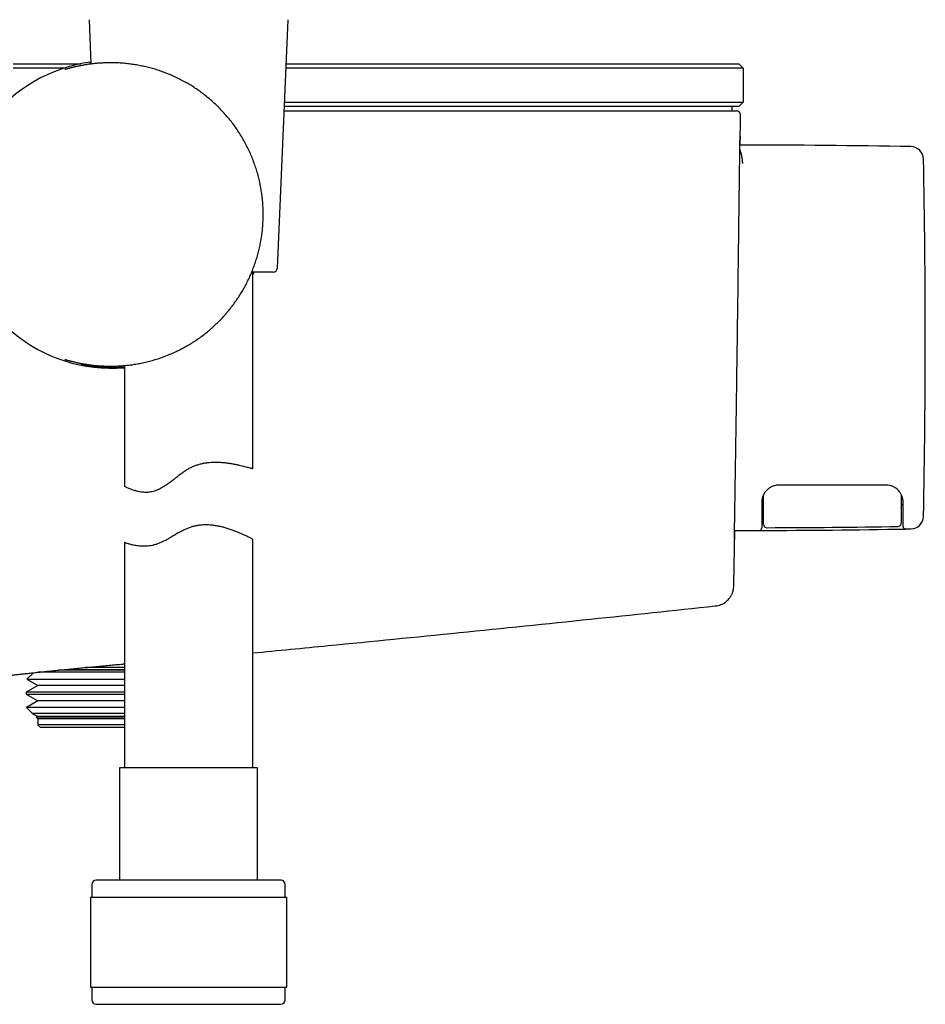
# Model space of a CAD drawing. Header units: millimetres. Extents: x 8 to 1894, y 12 to 2723.
# Tile 106 of 152: x 1426 to 1531, y 1523 to 1638. Entities that reach past the tile are written whole.
import ezdxf

# ---------------------------------------------------------------- set-up
doc = ezdxf.new("R2010")
doc.units = ezdxf.units.MM

msp = doc.modelspace()

# ---------------------------------------------------------------- linework, layer by layer
at = {"color": 7, "linetype": 'Continuous', "lineweight": 30}
for p, q in [((1433.64, 1638.15), (1433.86, 1632.97)), ((1455.64, 1609.15), (1456.89, 1638.15)), ((1424.76, 1633.01), (1432.68, 1633.01)), ((1456.67, 1633.01), (1489.76, 1633.01)), ((1489.76, 1633.01), (1509.56, 1633.01)), ((1494.55, 1633.01), (1494.55, 1633.01)), ((1496.53, 1633.01), (1496.53, 1633.01)), ((1497.39, 1633.01), (1497.39, 1633.01)), ((1499.58, 1633.01), (1499.58, 1633.01)), ((1510.06, 1632.51), (1509.56, 1633.01)), ((1430.77, 1632.51), (1424.76, 1632.51)), ((1489.76, 1632.51), (1456.65, 1632.51)), ((1510.06, 1632.51), (1489.76, 1632.51)), ((1510.06, 1632.51), (1510.06, 1628.51)), ((1456.47, 1628.51), (1489.76, 1628.51)), ((1489.76, 1628.51), (1510.06, 1628.51)), ((1509.56, 1628.01), (1510.06, 1628.51)), ((1456.43, 1627.51), (1489.37, 1627.51)), ((1489.76, 1628.01), (1456.45, 1628.01)), ((1509.56, 1628.01), (1489.76, 1628.01)), ((1508.76, 1628.01), (1508.76, 1627.51)), ((1508.87, 1627.51), (1509.26, 1627.51)), ((1455.14, 1608.68), (1452.65, 1608.68)), ((1452.76, 1585.73), (1452.76, 1608.68)), ((1452.84, 1608.68), (1452.76, 1608.47)), ((1437.76, 1597.77), (1437.76, 1583.69)), ((1512.27, 1581.9), (1512.26, 1581.44)), ((1512.26, 1581.54), (1512.46, 1581.54)), ((1528.56, 1581.54), (1528.76, 1581.54)), ((1512.26, 1578.98), (1512.26, 1578.81)), ((1528.76, 1578.98), (1528.76, 1579.1)), ((1509.07, 1578.51), (1509.52, 1578.51)), ((1437.76, 1577.11), (1437.76, 1550.8)), ((1452.76, 1550.8), (1452.76, 1577.47)), ((1506.82, 1569.69), (1506.82, 1569.69)), ((1427.16, 1561.9), (1426.38, 1561.13)), ((1436.76, 1561.96), (1427.68, 1561.96)), ((1436.76, 1562.2), (1430.11, 1562.2)), ((1430.78, 1562.27), (1437.76, 1562.27)), ((1436.76, 1562.51), (1433.24, 1562.51)), ((1437.76, 1562.51), (1436.76, 1562.51)), ((1437.76, 1562.2), (1436.76, 1562.2)), ((1437.76, 1561.96), (1436.76, 1561.96)), ((1427.64, 1560.4), (1426.29, 1559.62)), ((1426.38, 1561.13), (1427.64, 1560.4)), ((1426.38, 1561.13), (1437.76, 1561.13)), ((1436.76, 1560.4), (1427.64, 1560.4)), ((1437.76, 1560.4), (1436.76, 1560.4)), ((1426.29, 1559.62), (1426.29, 1559.38)), ((1436.76, 1559.62), (1426.29, 1559.62)), ((1426.29, 1559.38), (1427.64, 1558.6)), ((1426.29, 1559.38), (1437.76, 1559.38)), ((1437.76, 1559.62), (1436.76, 1559.62)), ((1427.64, 1558.6), (1426.33, 1557.85)), ((1436.76, 1558.6), (1427.64, 1558.6)), ((1437.76, 1558.6), (1436.76, 1558.6)), ((1426.33, 1557.85), (1427, 1557.17)), ((1436.76, 1557.85), (1426.33, 1557.85)), ((1427, 1557.17), (1427.64, 1556.8)), ((1427, 1557.17), (1437.76, 1557.17)), ((1437.76, 1557.85), (1436.76, 1557.85)), ((1427.64, 1556.8), (1427.47, 1556.7)), ((1427.47, 1556.7), (1427.66, 1556.51)), ((1436.76, 1556.7), (1427.47, 1556.7)), ((1436.76, 1556.8), (1427.64, 1556.8)), ((1427.66, 1556.51), (1427.66, 1555.81)), ((1436.76, 1556.51), (1427.66, 1556.51)), ((1427.66, 1555.81), (1427.96, 1555.51)), ((1436.76, 1555.81), (1427.66, 1555.81)), ((1437.76, 1556.8), (1436.76, 1556.8)), ((1437.76, 1556.7), (1436.76, 1556.7)), ((1437.76, 1556.51), (1436.76, 1556.51)), ((1437.76, 1555.81), (1436.76, 1555.81)), ((1436.76, 1555.51), (1427.96, 1555.51)), ((1437.76, 1555.51), (1436.76, 1555.51)), ((1437.21, 1550.8), (1437.21, 1537.68)), ((1453.31, 1550.8), (1437.21, 1550.8)), ((1453.31, 1537.68), (1453.31, 1550.8)), ((1456.06, 1537.68), (1434.46, 1537.68)), ((1433.96, 1537.18), (1433.96, 1535.68)), ((1456.56, 1535.68), (1456.56, 1537.18)), ((1433.79, 1535.68), (1433.79, 1525.18)), ((1433.79, 1535.68), (1456.74, 1535.68)), ((1456.74, 1525.18), (1456.74, 1535.68)), ((1433.79, 1525.18), (1456.74, 1525.18)), ((1433.96, 1525.18), (1433.96, 1523.68)), ((1456.56, 1523.68), (1456.56, 1525.18)), ((1434.46, 1523.18), (1456.06, 1523.18))]:
    msp.add_line(p, q, dxfattribs=at)
at = {"color": 7, "linetype": 'Continuous', "lineweight": 30, "flags": 128}
for points in [[(1452.76, 1608.31), (1452.89, 1608.62), (1452.92, 1608.68)], [(1529.07, 1578.68), (1529.15, 1578.68), (1529.22, 1578.68), (1529.3, 1578.68), (1529.37, 1578.68), (1529.45, 1578.68), (1529.53, 1578.68), (1529.6, 1578.68), (1529.68, 1578.69)]]:
    msp.add_lwpolyline(points, dxfattribs=at)
at = {"color": 7, "linetype": 'Continuous', "lineweight": 30}
for centre, radius, start, end in [((1436.26, 1615.41), 17.96, 97.718, 274.7924), ((1509.9, 523.51), 1100, 88.96987, 90.01079), ((1529.65, 1621.83), 1.5, 1.1702, 88.9699), ((510.26, 1601.01), 1021.1, 0, 1.17012), ((1455.14, 1609.18), 0.5, 270, 357.5187), ((510.26, 1601.01), 1021.1, 358.82988, 0), ((1529.65, 1580.19), 1.5, 271.0301, 358.8298), ((1511.96, 1578.81), 0.3, 270.1074, 0), ((1509.9, 2678.51), 1100, 270.10742, 270.9984), ((1512.86, 1579.23), 0.4, 180, 270.1543), ((1509.9, 2678.83), 1100, 270.15432, 270.95159), ((1528.16, 1579.38), 0.4, 270.9516, 0), ((1529.06, 1578.98), 0.3, 180, 270.9984), ((1509.9, 2678.51), 1100, 269.98018, 270.10742), ((1434.46, 1537.18), 0.5, 90, 180), ((1456.06, 1537.18), 0.5, 0, 90), ((1434.46, 1523.68), 0.5, 180, 270), ((1456.06, 1523.68), 0.5, 270, 0)]:
    msp.add_arc(centre, radius, start, end, dxfattribs=at)
for points, knots in [([(1433.04, 1632.85), (1432.98, 1632.84), (1432.85, 1632.82), (1432.66, 1632.78), (1432.45, 1632.74), (1432.25, 1632.7), (1432.06, 1632.66), (1431.88, 1632.62), (1431.72, 1632.58), (1431.57, 1632.54), (1431.43, 1632.51), (1431.31, 1632.47), (1431.2, 1632.44), (1431.1, 1632.42), (1431.01, 1632.39), (1430.94, 1632.37), (1430.88, 1632.36), (1430.83, 1632.35), (1430.81, 1632.34), (1430.79, 1632.34), (1430.79, 1632.34), (1430.79, 1632.34)], [0, 0, 0, 0, 0.041448, 0.101444, 0.161518, 0.221549, 0.281416, 0.340996, 0.400156, 0.458744, 0.516589, 0.573485, 0.629189, 0.684619, 0.741384, 0.797233, 0.851495, 0.896848, 0.937641, 0.97292, 1, 1, 1, 1]), ([(1435.09, 1597.72), (1435.23, 1597.72), (1435.52, 1597.7), (1435.96, 1597.69), (1436.43, 1597.69), (1436.91, 1597.71), (1437.4, 1597.73), (1437.91, 1597.78), (1438.43, 1597.83), (1438.99, 1597.91), (1439.58, 1598.02), (1440.21, 1598.15), (1440.85, 1598.31), (1441.49, 1598.5), (1442.14, 1598.71), (1442.77, 1598.95), (1443.37, 1599.2), (1443.94, 1599.47), (1444.52, 1599.75), (1445.08, 1600.06), (1445.63, 1600.39), (1446.17, 1600.74), (1446.7, 1601.11), (1447.21, 1601.5), (1447.71, 1601.9), (1448.19, 1602.33), (1448.66, 1602.77), (1449.11, 1603.23), (1449.54, 1603.7), (1449.96, 1604.19), (1450.36, 1604.69), (1450.73, 1605.2), (1451.09, 1605.72), (1451.43, 1606.26), (1451.75, 1606.82), (1452.06, 1607.39), (1452.34, 1607.97), (1452.6, 1608.55), (1452.83, 1609.13), (1453.04, 1609.71), (1453.23, 1610.29), (1453.4, 1610.89), (1453.55, 1611.5), (1453.68, 1612.12), (1453.79, 1612.75), (1453.87, 1613.38), (1453.93, 1614.01), (1453.97, 1614.64), (1453.99, 1615.28), (1453.98, 1615.92), (1453.95, 1616.57), (1453.9, 1617.21), (1453.82, 1617.86), (1453.71, 1618.51), (1453.58, 1619.16), (1453.43, 1619.82), (1453.25, 1620.46), (1453.04, 1621.1), (1452.81, 1621.74), (1452.56, 1622.37), (1452.28, 1622.99), (1451.97, 1623.59), (1451.65, 1624.18), (1451.3, 1624.76), (1450.93, 1625.33), (1450.54, 1625.89), (1450.12, 1626.43), (1449.67, 1626.96), (1449.21, 1627.48), (1448.75, 1627.96), (1448.23, 1628.45), (1447.66, 1628.95), (1447.05, 1629.44), (1446.5, 1629.84), (1446.01, 1630.18), (1445.51, 1630.5), (1444.98, 1630.81), (1444.41, 1631.11), (1443.82, 1631.41), (1443.21, 1631.68), (1442.6, 1631.93), (1441.97, 1632.16), (1441.35, 1632.36), (1440.72, 1632.53), (1440.11, 1632.68), (1439.5, 1632.81), (1438.88, 1632.92), (1438.27, 1633), (1437.69, 1633.06), (1437.13, 1633.1), (1436.6, 1633.12), (1436.09, 1633.12), (1435.58, 1633.11), (1435.1, 1633.09), (1434.62, 1633.06), (1434.16, 1633.01), (1433.71, 1632.96), (1433.33, 1632.9), (1433.11, 1632.86), (1433.03, 1632.85)], [0, 0, 0, 0, 0.008821, 0.017753, 0.02669, 0.035623, 0.044735, 0.053853, 0.062966, 0.072207, 0.082859, 0.093519, 0.104171, 0.115073, 0.125984, 0.136887, 0.146892, 0.156904, 0.16691, 0.177086, 0.187267, 0.197443, 0.207545, 0.217756, 0.227972, 0.238184, 0.248553, 0.258926, 0.269295, 0.279765, 0.290094, 0.300456, 0.310817, 0.321281, 0.331745, 0.342313, 0.35288, 0.363481, 0.373355, 0.383311, 0.393271, 0.403227, 0.413324, 0.423425, 0.433521, 0.443724, 0.453627, 0.463665, 0.473709, 0.483747, 0.493996, 0.504252, 0.514502, 0.524896, 0.535601, 0.546359, 0.557118, 0.568029, 0.57894, 0.589997, 0.601054, 0.612152, 0.623155, 0.634196, 0.645237, 0.656403, 0.66757, 0.678869, 0.690168, 0.701514, 0.710665, 0.724507, 0.738349, 0.747706, 0.757067, 0.766424, 0.775876, 0.786277, 0.796684, 0.807084, 0.817691, 0.828305, 0.838911, 0.849256, 0.859609, 0.869953, 0.880528, 0.891112, 0.901687, 0.911509, 0.921339, 0.931162, 0.94116, 0.951164, 0.961162, 0.971727, 0.982298, 0.992863, 1, 1, 1, 1]), ([(1433.72, 1633.1), (1433.72, 1633.1), (1433.76, 1633.11), (1433.81, 1633.12), (1433.85, 1633.12)], [0, 0, 0, 0, 0.092658, 1, 1, 1, 1]), ([(1489.37, 1627.51), (1489.67, 1627.51), (1490.27, 1627.51), (1491.16, 1627.51), (1492.05, 1627.51), (1492.93, 1627.51), (1493.81, 1627.51), (1494.65, 1627.51), (1495.47, 1627.51), (1496.27, 1627.51), (1497.05, 1627.51), (1497.82, 1627.51), (1498.6, 1627.51), (1499.39, 1627.51), (1500.18, 1627.51), (1500.95, 1627.51), (1501.69, 1627.51), (1502.41, 1627.51), (1503.09, 1627.51), (1503.74, 1627.51), (1504.35, 1627.51), (1504.93, 1627.51), (1505.48, 1627.51), (1505.98, 1627.51), (1506.45, 1627.51), (1506.88, 1627.51), (1507.28, 1627.51), (1507.63, 1627.51), (1507.94, 1627.51), (1508.21, 1627.51), (1508.45, 1627.51), (1508.63, 1627.51), (1508.76, 1627.51), (1508.85, 1627.51), (1508.86, 1627.51), (1508.87, 1627.51)], [0, 0, 0, 0, 0.029473, 0.05884, 0.088128, 0.117359, 0.146558, 0.175749, 0.203286, 0.230854, 0.258472, 0.286096, 0.313711, 0.344519, 0.375313, 0.406089, 0.436845, 0.467578, 0.498285, 0.528974, 0.559659, 0.590348, 0.621049, 0.651764, 0.682497, 0.713249, 0.74402, 0.774812, 0.805624, 0.837928, 0.870259, 0.902623, 0.935026, 0.967481, 1, 1, 1, 1]), ([(1509.76, 1627), (1509.76, 1627.04), (1509.76, 1627.11), (1509.73, 1627.21), (1509.69, 1627.28), (1509.65, 1627.33), (1509.59, 1627.39), (1509.51, 1627.45), (1509.4, 1627.5), (1509.31, 1627.5), (1509.26, 1627.51)], [0, 0, 0, 0, 0.14825, 0.275608, 0.375482, 0.449661, 0.545209, 0.672412, 0.826883, 1, 1, 1, 1]), ([(1509.73, 1623.5), (1509.74, 1623.78), (1509.74, 1624.5), (1509.75, 1625.66), (1509.76, 1626.55), (1509.76, 1627)], [0, 0, 0, 0, 0.238324, 0.612374, 1, 1, 1, 1]), ([(1509.06, 1577.5), (1509.06, 1577.5), (1509.06, 1577.51), (1509.06, 1577.58), (1509.06, 1577.7), (1509.06, 1577.86), (1509.06, 1578.07), (1509.07, 1578.31), (1509.07, 1578.6), (1509.08, 1578.93), (1509.08, 1579.3), (1509.09, 1579.71), (1509.09, 1580.17), (1509.1, 1580.66), (1509.11, 1581.2), (1509.12, 1581.77), (1509.13, 1582.38), (1509.14, 1583.01), (1509.15, 1583.68), (1509.16, 1584.39), (1509.17, 1585.13), (1509.18, 1585.91), (1509.2, 1586.72), (1509.21, 1587.56), (1509.22, 1588.41), (1509.24, 1589.29), (1509.25, 1590.18), (1509.26, 1591.09), (1509.28, 1592.02), (1509.29, 1592.98), (1509.31, 1593.96), (1509.32, 1594.95), (1509.33, 1595.96), (1509.35, 1596.97), (1509.36, 1597.98), (1509.38, 1598.99), (1509.39, 1600), (1509.41, 1601.02), (1509.42, 1602.04), (1509.43, 1603.07), (1509.45, 1604.1), (1509.46, 1605.12), (1509.48, 1606.13), (1509.49, 1607.13), (1509.5, 1608.1), (1509.51, 1609.06), (1509.53, 1610), (1509.54, 1610.94), (1509.55, 1611.86), (1509.56, 1612.77), (1509.57, 1613.65), (1509.58, 1614.51), (1509.59, 1615.33), (1509.6, 1616.13), (1509.61, 1616.89), (1509.62, 1617.62), (1509.63, 1618.33), (1509.64, 1619.01), (1509.65, 1619.65), (1509.66, 1620.26), (1509.66, 1620.84), (1509.67, 1621.37), (1509.68, 1621.86), (1509.68, 1622.31), (1509.69, 1622.72), (1509.69, 1623.09), (1509.7, 1623.42), (1509.7, 1623.71), (1509.7, 1623.96), (1509.71, 1624.16), (1509.71, 1624.31), (1509.71, 1624.42), (1509.71, 1624.49), (1509.72, 1624.51), (1509.72, 1624.49), (1509.72, 1624.42), (1509.72, 1624.32), (1509.72, 1624.22), (1509.72, 1624.19)], [0, 0, 0, 0, 0.01334, 0.026671, 0.040018, 0.053409, 0.06677, 0.079804, 0.092831, 0.105875, 0.118959, 0.13227, 0.145542, 0.158799, 0.172066, 0.185421, 0.198546, 0.21163, 0.224699, 0.237778, 0.251135, 0.264453, 0.27776, 0.29108, 0.304413, 0.31747, 0.330517, 0.343577, 0.356675, 0.369989, 0.383286, 0.396593, 0.409935, 0.423297, 0.43636, 0.449393, 0.462418, 0.47546, 0.48872, 0.501984, 0.515278, 0.528629, 0.542024, 0.555114, 0.568153, 0.581164, 0.594173, 0.607412, 0.620661, 0.633945, 0.64729, 0.660694, 0.673798, 0.686845, 0.69986, 0.712868, 0.726118, 0.739368, 0.752644, 0.76597, 0.779359, 0.792464, 0.805523, 0.818559, 0.831597, 0.844888, 0.858202, 0.871567, 0.88501, 0.898513, 0.911695, 0.924805, 0.937867, 0.950908, 0.964161, 0.97742, 0.990713, 1, 1, 1, 1]), ([(1510.02, 1621.36), (1510.02, 1621.42), (1510.02, 1621.55), (1510, 1621.74), (1509.98, 1621.93), (1509.95, 1622.11), (1509.92, 1622.28), (1509.89, 1622.4), (1509.87, 1622.48), (1509.86, 1622.52), (1509.84, 1622.56), (1509.83, 1622.6), (1509.82, 1622.64), (1509.79, 1622.72), (1509.75, 1622.84), (1509.71, 1622.94), (1509.69, 1622.98), (1509.69, 1622.99)], [0, 0, 0, 0, 0.080711, 0.168394, 0.2631, 0.36487, 0.460296, 0.56123, 0.588578, 0.616304, 0.644408, 0.672891, 0.701752, 0.730991, 0.863642, 0.984588, 1, 1, 1, 1]), ([(1430.79, 1598.48), (1430.79, 1598.48), (1430.79, 1598.48), (1430.79, 1598.48), (1430.81, 1598.47), (1430.84, 1598.47), (1430.88, 1598.46), (1430.93, 1598.44), (1431, 1598.42), (1431.08, 1598.4), (1431.18, 1598.37), (1431.29, 1598.35), (1431.41, 1598.31), (1431.54, 1598.28), (1431.69, 1598.24), (1431.84, 1598.21), (1432.02, 1598.16), (1432.2, 1598.12), (1432.39, 1598.08), (1432.58, 1598.04), (1432.71, 1598.02), (1432.77, 1598.01)], [0, 0, 0, 0, 0.0043689, 0.0351497, 0.0720657, 0.1149397, 0.1633215, 0.2162149, 0.2724201, 0.3308099, 0.3904882, 0.449608, 0.5095383, 0.5705694, 0.6325242, 0.6952996, 0.7588398, 0.8230779, 0.8848687, 0.9488152, 1, 1, 1, 1]), ([(1437.76, 1597.57), (1437.63, 1597.55), (1437.31, 1597.53), (1436.82, 1597.51), (1436.3, 1597.51), (1435.8, 1597.52), (1435.3, 1597.54), (1434.82, 1597.57), (1434.36, 1597.62), (1433.9, 1597.68), (1433.47, 1597.75), (1433.07, 1597.82), (1432.81, 1597.87), (1432.69, 1597.9), (1432.69, 1597.9)], [0, 0, 0, 0, 0.066645, 0.156007, 0.24531, 0.336211, 0.427171, 0.518076, 0.613739, 0.709465, 0.80513, 0.902502, 0.999937, 1, 1, 1, 1]), ([(1432.76, 1598.01), (1432.82, 1598), (1433, 1597.97), (1433.32, 1597.91), (1433.71, 1597.85), (1434.14, 1597.8), (1434.44, 1597.77), (1434.59, 1597.76)], [0, 0, 0, 0, 0.1178146, 0.3357304, 0.5571113, 0.7786232, 1, 1, 1, 1]), ([(1434.61, 1597.76), (1434.71, 1597.75), (1434.86, 1597.74), (1435.03, 1597.73), (1435.1, 1597.72)], [0, 0, 0, 0, 0.601486, 1, 1, 1, 1]), ([(1437.76, 1583.69), (1437.77, 1583.69), (1437.77, 1583.69), (1437.81, 1583.66), (1437.88, 1583.63), (1437.99, 1583.58), (1438.14, 1583.5), (1438.35, 1583.41), (1438.61, 1583.31), (1438.9, 1583.21), (1439.21, 1583.12), (1439.52, 1583.06), (1439.82, 1583.01), (1440.14, 1582.99), (1440.45, 1582.99), (1440.75, 1583.02), (1441.02, 1583.07), (1441.3, 1583.14), (1441.58, 1583.24), (1441.86, 1583.36), (1442.13, 1583.51), (1442.41, 1583.67), (1442.74, 1583.9), (1443.14, 1584.19), (1443.61, 1584.55), (1444.05, 1584.9), (1444.48, 1585.22), (1444.87, 1585.49), (1445.26, 1585.73), (1445.64, 1585.92), (1446.04, 1586.09), (1446.45, 1586.22), (1446.87, 1586.33), (1447.28, 1586.41), (1447.69, 1586.46), (1448.1, 1586.48), (1448.54, 1586.49), (1449.01, 1586.47), (1449.49, 1586.43), (1449.96, 1586.37), (1450.4, 1586.3), (1450.8, 1586.22), (1451.18, 1586.14), (1451.52, 1586.06), (1451.83, 1585.98), (1452.1, 1585.91), (1452.31, 1585.86), (1452.47, 1585.81), (1452.58, 1585.78), (1452.68, 1585.75), (1452.74, 1585.73), (1452.77, 1585.72), (1452.76, 1585.73), (1452.76, 1585.73)], [0, 0, 0, 0, 0.01824, 0.036562, 0.055109, 0.073738, 0.098968, 0.123211, 0.147759, 0.172459, 0.197471, 0.215603, 0.233814, 0.252173, 0.270658, 0.284356, 0.298136, 0.31206, 0.326099, 0.339788, 0.35357, 0.367464, 0.381411, 0.40572, 0.430142, 0.454819, 0.475478, 0.496204, 0.512903, 0.530399, 0.548033, 0.565888, 0.583894, 0.601366, 0.618961, 0.636727, 0.654594, 0.677834, 0.701251, 0.724998, 0.748898, 0.772551, 0.796344, 0.820348, 0.844644, 0.870364, 0.893243, 0.913005, 0.932854, 0.949504, 0.974403, 0.996549, 1, 1, 1, 1]), ([(1514.26, 1583.81), (1514.19, 1583.81), (1514.06, 1583.8), (1513.85, 1583.77), (1513.64, 1583.71), (1513.44, 1583.64), (1513.25, 1583.54), (1513.07, 1583.42), (1512.9, 1583.28), (1512.8, 1583.17), (1512.75, 1583.12)], [0, 0, 0, 0, 0.1215945, 0.2441437, 0.3676569, 0.4921434, 0.6176122, 0.7440723, 0.871532, 1, 1, 1, 1]), ([(1526.76, 1583.81), (1525.6, 1583.81), (1523.27, 1583.81), (1519.1, 1583.81), (1516.1, 1583.81), (1514.26, 1583.81)], [0, 0, 0, 0, 0.2799987, 0.560001, 1, 1, 1, 1]), ([(1528.18, 1583.22), (1528.13, 1583.27), (1528.02, 1583.37), (1527.85, 1583.49), (1527.67, 1583.59), (1527.47, 1583.68), (1527.25, 1583.75), (1527, 1583.8), (1526.84, 1583.81), (1526.76, 1583.81)], [0, 0, 0, 0, 0.138355, 0.272891, 0.403611, 0.530521, 0.693762, 0.850251, 1, 1, 1, 1]), ([(1512.75, 1583.12), (1512.72, 1583.08), (1512.66, 1583.01), (1512.58, 1582.89), (1512.52, 1582.79), (1512.46, 1582.68), (1512.42, 1582.59), (1512.37, 1582.45), (1512.31, 1582.27), (1512.27, 1582.04), (1512.27, 1581.88), (1512.26, 1581.81)], [0, 0, 0, 0, 0.10201, 0.196504, 0.283499, 0.363015, 0.435078, 0.499725, 0.668771, 0.835266, 1, 1, 1, 1]), ([(1512.46, 1579.25), (1512.46, 1579.26), (1512.46, 1579.27), (1512.46, 1579.31), (1512.46, 1579.33), (1512.46, 1579.35), (1512.46, 1579.36), (1512.46, 1579.36), (1512.46, 1579.37), (1512.46, 1579.37), (1512.46, 1579.38), (1512.46, 1579.39), (1512.46, 1579.4), (1512.46, 1579.42), (1512.46, 1579.43), (1512.46, 1579.45), (1512.46, 1579.47), (1512.46, 1579.5), (1512.46, 1579.53), (1512.46, 1579.57), (1512.46, 1579.62), (1512.46, 1579.68), (1512.46, 1579.75), (1512.46, 1579.84), (1512.46, 1579.95), (1512.46, 1580.1), (1512.46, 1580.28), (1512.46, 1580.5), (1512.46, 1580.72), (1512.46, 1580.96), (1512.46, 1581.17), (1512.46, 1581.41), (1512.46, 1581.61), (1512.46, 1581.8), (1512.46, 1581.94), (1512.46, 1582.08), (1512.46, 1582.23), (1512.46, 1582.39), (1512.46, 1582.53), (1512.46, 1582.63), (1512.46, 1582.67), (1512.46, 1582.68)], [0, 0, 0, 0, 0.084555, 0.164169, 0.230171, 0.237344, 0.244469, 0.251547, 0.258577, 0.265561, 0.272497, 0.279386, 0.305112, 0.325528, 0.343018, 0.358477, 0.381415, 0.402564, 0.421947, 0.446641, 0.469933, 0.49193, 0.515785, 0.538901, 0.561519, 0.593445, 0.627023, 0.66288, 0.701531, 0.735261, 0.773572, 0.803154, 0.845328, 0.865767, 0.887015, 0.909073, 0.931944, 0.95563, 0.980133, 0.998215, 1, 1, 1, 1]), ([(1528.76, 1581.81), (1528.76, 1581.87), (1528.76, 1581.99), (1528.74, 1582.14), (1528.71, 1582.26), (1528.69, 1582.33), (1528.67, 1582.41), (1528.65, 1582.48), (1528.61, 1582.58), (1528.55, 1582.71), (1528.46, 1582.87), (1528.34, 1583.05), (1528.24, 1583.16), (1528.18, 1583.22)], [0, 0, 0, 0, 0.124115, 0.24842, 0.298295, 0.348279, 0.398396, 0.448668, 0.499116, 0.597406, 0.713601, 0.847782, 1, 1, 1, 1]), ([(1528.56, 1582.68), (1528.56, 1582.65), (1528.56, 1582.47), (1528.56, 1582.26), (1528.56, 1582.07), (1528.56, 1582.01), (1528.56, 1581.95), (1528.56, 1581.9), (1528.56, 1581.84), (1528.56, 1581.76), (1528.56, 1581.65), (1528.56, 1581.52), (1528.56, 1581.41), (1528.56, 1581.3), (1528.56, 1581.19), (1528.56, 1581.07), (1528.56, 1580.96), (1528.56, 1580.8), (1528.56, 1580.61), (1528.56, 1580.42), (1528.56, 1580.26), (1528.56, 1580.15), (1528.56, 1580.05), (1528.56, 1579.97), (1528.56, 1579.9), (1528.56, 1579.84), (1528.56, 1579.76), (1528.56, 1579.69), (1528.56, 1579.63), (1528.56, 1579.58), (1528.56, 1579.55), (1528.56, 1579.52), (1528.56, 1579.48), (1528.56, 1579.44), (1528.56, 1579.4), (1528.56, 1579.39), (1528.56, 1579.38)], [0, 0, 0, 0, 0.012418, 0.084595, 0.093479, 0.102232, 0.110855, 0.119347, 0.127708, 0.135939, 0.159186, 0.179018, 0.195436, 0.20844, 0.228429, 0.247265, 0.264961, 0.281533, 0.320825, 0.357279, 0.380262, 0.402388, 0.423855, 0.440975, 0.458395, 0.476234, 0.494601, 0.528717, 0.566224, 0.600399, 0.63983, 0.66606, 0.712984, 0.801677, 0.897326, 1, 1, 1, 1]), ([(1512.26, 1581.81), (1512.26, 1581.68), (1512.26, 1581.42), (1512.26, 1581.06), (1512.26, 1580.72), (1512.26, 1580.4), (1512.26, 1580.11), (1512.26, 1579.85), (1512.26, 1579.62), (1512.26, 1579.42), (1512.26, 1579.26), (1512.26, 1579.14), (1512.26, 1579.04), (1512.26, 1579), (1512.26, 1578.98)], [0, 0, 0, 0, 0.080788, 0.161397, 0.241762, 0.321856, 0.401721, 0.481493, 0.561141, 0.648378, 0.735771, 0.823575, 0.911747, 1, 1, 1, 1]), ([(1528.76, 1579.1), (1528.76, 1579.11), (1528.76, 1579.12), (1528.76, 1579.15), (1528.76, 1579.18), (1528.76, 1579.22), (1528.76, 1579.27), (1528.76, 1579.34), (1528.76, 1579.43), (1528.76, 1579.55), (1528.76, 1579.69), (1528.76, 1579.87), (1528.76, 1580.1), (1528.76, 1580.39), (1528.76, 1580.7), (1528.76, 1581.05), (1528.76, 1581.42), (1528.76, 1581.68), (1528.76, 1581.81)], [0, 0, 0, 0, 0.045814, 0.08765, 0.125527, 0.168798, 0.210516, 0.250752, 0.314893, 0.377714, 0.439538, 0.500703, 0.584984, 0.66783, 0.750276, 0.832486, 0.915265, 1, 1, 1, 1]), ([(1452.76, 1577.47), (1452.76, 1577.47), (1452.77, 1577.47), (1452.73, 1577.49), (1452.66, 1577.52), (1452.54, 1577.59), (1452.38, 1577.67), (1452.18, 1577.77), (1451.94, 1577.88), (1451.67, 1578.01), (1451.35, 1578.15), (1450.99, 1578.31), (1450.58, 1578.47), (1450.13, 1578.63), (1449.68, 1578.78), (1449.22, 1578.91), (1448.77, 1579.01), (1448.29, 1579.09), (1447.84, 1579.14), (1447.41, 1579.16), (1447.02, 1579.16), (1446.62, 1579.13), (1446.22, 1579.07), (1445.82, 1578.99), (1445.43, 1578.87), (1445.05, 1578.72), (1444.63, 1578.53), (1444.18, 1578.29), (1443.7, 1578.01), (1443.25, 1577.74), (1442.83, 1577.5), (1442.46, 1577.3), (1442.09, 1577.12), (1441.74, 1576.97), (1441.38, 1576.85), (1441.02, 1576.76), (1440.66, 1576.7), (1440.33, 1576.67), (1440.01, 1576.67), (1439.7, 1576.68), (1439.45, 1576.7), (1439.2, 1576.73), (1438.96, 1576.77), (1438.72, 1576.82), (1438.5, 1576.88), (1438.33, 1576.92), (1438.16, 1576.97), (1438.01, 1577.02), (1437.89, 1577.06), (1437.81, 1577.09), (1437.77, 1577.11), (1437.77, 1577.11), (1437.76, 1577.11)], [0, 0, 0, 0, 0.0066464, 0.0298804, 0.0533241, 0.0769357, 0.1009308, 0.1242199, 0.1476527, 0.1713673, 0.1952174, 0.220716, 0.2465297, 0.2725019, 0.2988038, 0.3204882, 0.3422881, 0.3642902, 0.3864566, 0.4030405, 0.4197216, 0.4365702, 0.4535471, 0.4701522, 0.4868935, 0.5038382, 0.5208986, 0.5438845, 0.5669785, 0.5903742, 0.6099817, 0.6296579, 0.6455152, 0.6633439, 0.6813144, 0.6995305, 0.7179084, 0.7356965, 0.7535946, 0.7716373, 0.7897636, 0.8024985, 0.8217683, 0.8411156, 0.860694, 0.8803494, 0.8935679, 0.9196492, 0.9428661, 0.9629283, 0.9830848, 1, 1, 1, 1]), ([(1508.98, 1572.04), (1508.99, 1572.51), (1509.01, 1573.55), (1509.04, 1575.14), (1509.07, 1576.8), (1509.1, 1577.92), (1509.11, 1578.48), (1509.11, 1578.51)], [0, 0, 0, 0, 0.218691, 0.481938, 0.738628, 0.988759, 1, 1, 1, 1]), ([(1509.07, 1577.69), (1509.07, 1577.66), (1509.06, 1577.58), (1509.06, 1577.51), (1509.06, 1577.5), (1509.06, 1577.5)], [0, 0, 0, 0, 0.316234, 0.658199, 1, 1, 1, 1]), ([(1506.82, 1569.69), (1506.93, 1569.7), (1507.16, 1569.74), (1507.47, 1569.84), (1507.76, 1569.98), (1508.01, 1570.14), (1508.22, 1570.32), (1508.39, 1570.5), (1508.53, 1570.67), (1508.63, 1570.83), (1508.71, 1570.98), (1508.77, 1571.1), (1508.82, 1571.22), (1508.87, 1571.37), (1508.93, 1571.56), (1508.97, 1571.79), (1508.98, 1571.96), (1508.98, 1572.04)], [0, 0, 0, 0, 0.0984262, 0.1938196, 0.2846828, 0.3697595, 0.4480825, 0.5189795, 0.5820443, 0.6370873, 0.684078, 0.7230905, 0.7567578, 0.7954645, 0.8562251, 0.9266229, 1, 1, 1, 1]), ([(1452.76, 1564.21), (1455.71, 1564.49), (1463.76, 1565.27), (1476.92, 1566.58), (1492, 1568.12), (1501.96, 1569.17), (1506.82, 1569.69)], [0, 0, 0, 0, 0.163276, 0.44672, 0.730163, 1, 1, 1, 1]), ([(1422.59, 1561.38), (1422.6, 1561.38), (1422.6, 1561.38), (1422.68, 1561.39), (1422.79, 1561.4), (1422.95, 1561.42), (1423.16, 1561.45), (1423.4, 1561.48), (1423.69, 1561.51), (1424.01, 1561.55), (1424.38, 1561.59), (1424.78, 1561.64), (1425.22, 1561.69), (1425.69, 1561.74), (1426.2, 1561.79), (1426.75, 1561.85), (1427.32, 1561.91), (1427.93, 1561.98), (1428.57, 1562.04), (1429.23, 1562.11), (1429.92, 1562.18), (1430.63, 1562.25), (1431.36, 1562.32), (1432.1, 1562.39), (1432.86, 1562.47), (1433.63, 1562.54), (1434.41, 1562.62), (1435.2, 1562.69), (1435.99, 1562.76), (1436.78, 1562.84), (1437.37, 1562.89), (1437.7, 1562.92), (1437.76, 1562.93)], [0, 0, 0, 0, 0.0344667, 0.0687315, 0.103081, 0.1378526, 0.1722581, 0.2062595, 0.2401724, 0.2745328, 0.308621, 0.3425855, 0.3765328, 0.41054, 0.4446668, 0.4789655, 0.5124815, 0.546459, 0.5809611, 0.6153057, 0.6492479, 0.6835079, 0.718168, 0.752354, 0.7865141, 0.8207434, 0.855162, 0.8894228, 0.9234631, 0.9573944, 0.9913952, 1, 1, 1, 1])]:
    msp.add_open_spline(points, degree=3, knots=knots, dxfattribs=at)

doc.saveas('drawing.dxf')
